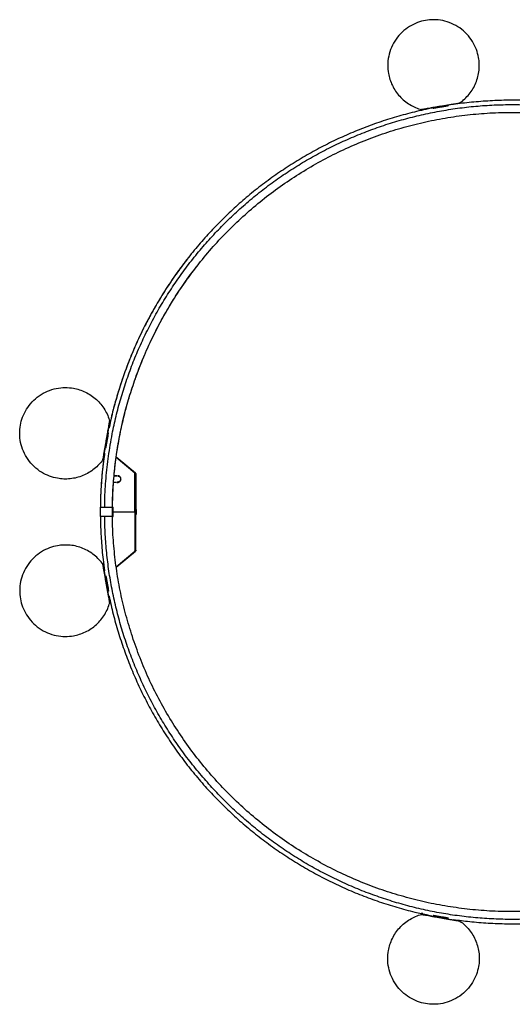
# Model space of a CAD drawing. Header units: millimetres. Extents: x 827 to 1903, y -3762 to 2342.
# Tile 1 of 3: x 827 to 1365, y 700 to 1776. Entities that reach past the tile are written whole.
import ezdxf

# ---------------------------------------------------------------- set-up
doc = ezdxf.new("R2010")
doc.units = ezdxf.units.MM
doc.header["$LTSCALE"] = 10

msp = doc.modelspace()

# ---------------------------------------------------------------- linework, layer by layer
at = {"color": 7, "linetype": 'Continuous', "lineweight": 25}
for p, q in [((1287.3, 1680.6), (1287.2, 1681.6)), ((1308.8, 1684.4), (1308.6, 1685.4)), ((1265.7, 1677.8), (1265.9, 1676.8)), ((926.7, 1337.6), (925.7, 1337.8)), ((922.9, 1316.2), (921.9, 1316.3)), ((918.1, 1294.9), (919.1, 1294.7)), ((932.7, 1298.4), (953.7, 1280.8)), ((932.7, 1298), (953, 1280.8)), ((953, 1238.1), (953, 1280.8)), ((953.7, 1280.8), (953.5, 1280.6)), ((953.6, 1280.5), (953.8, 1280.7)), ((929.3, 1263), (929.8, 1270.5)), ((929.8, 1270.8), (932.3, 1270.8)), ((932.3, 1270.5), (929.8, 1270.5)), ((933.3, 1277.5), (930.3, 1277.5)), ((930.4, 1277.8), (933.3, 1277.8)), ((932.3, 1270.8), (932.3, 1270.5)), ((933.3, 1277.8), (933.3, 1277.5)), ((934.2, 1270.8), (933.3, 1270.8)), ((933.3, 1270.8), (933.3, 1270.5)), ((933.3, 1270.5), (934.2, 1270.5)), ((934.2, 1277.8), (934.2, 1277.5)), ((954, 1280.2), (954.1, 1280.3)), ((954.3, 1279.7), (954.3, 1238.1)), ((915.1, 1243.4), (915.1, 1233.4)), ((915.6, 1233.4), (915.6, 1243.4)), ((915.6, 1243.4), (928.8, 1243.4)), ((928.8, 1233.4), (928.8, 1243.4)), ((929.3, 1233.4), (929.3, 1243.4)), ((953, 1238.1), (929.3, 1238.1)), ((953, 1238.1), (953, 1195.5)), ((954.3, 1240.9), (954.5, 1240.9)), ((954.3, 1196.6), (954.3, 1238.1)), ((928.8, 1233.4), (915.6, 1233.4)), ((928.7, 1233.4), (928.7, 1232.6)), ((954.5, 1235.4), (954.3, 1235.4)), ((932.7, 1178.3), (953, 1195.5)), ((932.7, 1177.9), (953.7, 1195.5)), ((953.7, 1195.5), (953.5, 1195.7)), ((953.6, 1195.8), (953.8, 1195.6)), ((954, 1196.1), (954.1, 1196)), ((919.1, 1181.5), (918.1, 1181.4)), ((932.6, 1179.1), (932.7, 1178.3)), ((932.7, 1177.9), (932.7, 1178.3)), ((922.9, 1160.1), (921.9, 1160)), ((925.7, 1138.5), (926.7, 1138.7)), ((1265.9, 799.4), (1265.7, 798.5)), ((1287.3, 795.7), (1287.2, 794.7)), ((1308.6, 790.9), (1308.8, 791.9))]:
    msp.add_line(p, q, dxfattribs=at)
for points, knots in [([(1328.5, 1734.9), (1328, 1737.8), (1327.2, 1740.7), (1325, 1746.6), (1323.6, 1749.6), (1320.2, 1755.2), (1318.1, 1757.9), (1313.4, 1762.9), (1310.8, 1765.2), (1305.2, 1769.1), (1302.1, 1770.8), (1295.8, 1773.5), (1292.6, 1774.5), (1286.1, 1775.8), (1282.9, 1776.1), (1276.6, 1776.2), (1273.5, 1775.9), (1270.6, 1775.4)], [0, 0, 0, 0, 0.125, 0.125, 0.25, 0.25, 0.375, 0.375, 0.5, 0.5, 0.625, 0.625, 0.75, 0.75, 0.875, 0.875, 1, 1, 1, 1]), ([(1270.6, 1775.4), (1267.7, 1774.9), (1264.8, 1774.1), (1258.9, 1771.9), (1255.9, 1770.5), (1250.3, 1767), (1247.6, 1765), (1242.6, 1760.3), (1240.3, 1757.7), (1236.4, 1752), (1234.7, 1749), (1232, 1742.7), (1231, 1739.5), (1229.7, 1733), (1229.3, 1729.7), (1229.3, 1723.5), (1229.6, 1720.4), (1230.1, 1717.5)], [0, 0, 0, 0, 0.125, 0.125, 0.25, 0.25, 0.375, 0.375, 0.5, 0.5, 0.625, 0.625, 0.75, 0.75, 0.875, 0.875, 1, 1, 1, 1]), ([(1308.1, 1685.3), (1309.9, 1686.6), (1311.7, 1688), (1315.1, 1691.2), (1316.7, 1692.9), (1319.7, 1696.6), (1321.1, 1698.5), (1323.5, 1702.7), (1324.6, 1704.9), (1326.5, 1709.3), (1327.2, 1711.6), (1328.4, 1716.3), (1328.8, 1718.7), (1329.3, 1723.4), (1329.4, 1725.8), (1329.2, 1730.4), (1328.9, 1732.7), (1328.5, 1734.9)], [0, 0, 0, 0, 0.125, 0.125, 0.25, 0.25, 0.375, 0.375, 0.5, 0.5, 0.625, 0.625, 0.75, 0.75, 0.875, 0.875, 1, 1, 1, 1]), ([(1230.1, 1717.5), (1230.5, 1715.3), (1231, 1713.1), (1232.4, 1708.7), (1233.3, 1706.5), (1235.4, 1702.2), (1236.6, 1700.1), (1239.3, 1696.1), (1240.8, 1694.2), (1244, 1690.7), (1245.8, 1689), (1249.5, 1685.9), (1251.5, 1684.6), (1255.6, 1682.1), (1257.7, 1681), (1261.9, 1679.2), (1264.1, 1678.5), (1266.2, 1677.9)], [0, 0, 0, 0, 0.125, 0.125, 0.25, 0.25, 0.375, 0.375, 0.5, 0.5, 0.625, 0.625, 0.75, 0.75, 0.875, 0.875, 1, 1, 1, 1]), ([(920.3, 1243.4), (920.3, 1245.9), (920.2, 1256.4), (921.5, 1275.1), (924.1, 1299.3), (927.9, 1321.9), (932.4, 1342.8), (937.5, 1362), (943.5, 1381), (950.3, 1399.8), (958, 1418.4), (966.6, 1436.5), (975.9, 1454.3), (986.1, 1471.6), (997, 1488.5), (1008.6, 1504.8), (1021, 1520.6), (1034, 1535.8), (1047.8, 1550.4), (1062.2, 1564.4), (1077.2, 1577.8), (1092.8, 1590.4), (1108.9, 1602.3), (1125.6, 1613.5), (1142.7, 1623.9), (1160.3, 1633.5), (1178.3, 1642.4), (1196.7, 1650.4), (1215.5, 1657.6), (1234.5, 1663.9), (1253.8, 1669.4), (1273.4, 1673.9), (1293.1, 1677.6), (1313, 1680.5), (1332.9, 1682.4), (1353, 1683.4), (1373, 1683.5), (1393.1, 1682.7), (1413.1, 1681), (1433, 1678.4), (1452.8, 1674.9), (1472.3, 1670.5), (1491.7, 1665.3), (1510.8, 1659.1), (1529.6, 1652.1), (1548.1, 1644.3), (1566.2, 1635.7), (1583.9, 1626.2), (1601.2, 1616), (1618, 1605), (1634.2, 1593.2), (1649.9, 1580.8), (1665.1, 1567.6), (1679.6, 1553.8), (1693.5, 1539.3), (1706.8, 1524.2), (1719.3, 1508.5), (1731.1, 1492.3), (1742.2, 1475.6), (1752.5, 1458.4), (1762, 1440.7), (1770.8, 1422.6), (1778.6, 1404.2), (1785.7, 1385.4), (1791.9, 1366.3), (1797.3, 1347), (1801.7, 1327.4), (1805.3, 1307.7), (1808, 1287.8), (1809.7, 1267.8), (1810.6, 1251.2), (1810.5, 1241.3), (1810.5, 1238.1)], [0, 0, 0, 0, 0.005331, 0.0227, 0.040188, 0.057795, 0.071966, 0.086213, 0.100537, 0.114925, 0.129321, 0.143718, 0.158114, 0.17251, 0.186907, 0.201303, 0.215699, 0.230096, 0.244492, 0.258888, 0.273285, 0.287681, 0.302078, 0.316474, 0.33087, 0.345267, 0.359663, 0.374059, 0.388456, 0.402852, 0.417249, 0.431645, 0.446041, 0.460438, 0.474834, 0.48923, 0.503627, 0.518023, 0.53242, 0.546816, 0.561212, 0.575609, 0.590005, 0.604401, 0.618798, 0.633194, 0.647591, 0.661987, 0.676383, 0.69078, 0.705176, 0.719572, 0.733969, 0.748365, 0.762761, 0.777158, 0.791554, 0.805951, 0.820347, 0.834743, 0.84914, 0.863536, 0.877932, 0.892329, 0.906725, 0.921122, 0.935518, 0.949914, 0.964311, 0.978707, 0.993103, 1, 1, 1, 1]), ([(1265.7, 1677.8), (1265.7, 1677.8), (1265.9, 1677.8), (1266.4, 1677.9), (1266.7, 1678), (1267.8, 1678.2), (1268.4, 1678.3), (1270, 1678.6), (1271, 1678.7), (1273.1, 1679.1), (1274.2, 1679.3), (1276.7, 1679.8), (1278, 1680), (1280.6, 1680.4), (1281.9, 1680.7), (1284.6, 1681.2), (1285.9, 1681.4), (1287.2, 1681.6)], [0, 0, 0, 0, 0.125, 0.125, 0.25, 0.25, 0.375, 0.375, 0.5, 0.5, 0.625, 0.625, 0.75, 0.75, 0.875, 0.875, 1, 1, 1, 1]), ([(1287.5, 1681.7), (1287.4, 1681.6), (1286, 1681.4), (1283.3, 1680.9), (1279.4, 1680.2), (1275.6, 1679.6), (1272.3, 1679), (1269.5, 1678.5), (1267.6, 1678.2), (1266.4, 1678), (1266.3, 1677.9), (1266.2, 1677.9)], [0, 0, 0, 0, 0.010437, 0.125737, 0.247943, 0.37523, 0.505218, 0.635207, 0.762494, 0.8847, 1, 1, 1, 1]), ([(1287.3, 1680.6), (1286, 1680.4), (1283.4, 1679.9), (1280.5, 1679.4), (1279.1, 1679.2), (1278.9, 1679.1)], [0, 0, 0, 0, 0.452655, 0.932424, 1, 1, 1, 1]), ([(1287.2, 1681.6), (1288.4, 1681.8), (1289.7, 1682.1), (1292.4, 1682.5), (1293.7, 1682.8), (1296.4, 1683.2), (1297.7, 1683.5), (1300.1, 1683.9), (1301.3, 1684.1), (1303.4, 1684.5), (1304.3, 1684.6), (1305.9, 1684.9), (1306.6, 1685), (1307.6, 1685.2), (1308, 1685.3), (1308.5, 1685.4), (1308.6, 1685.4), (1308.6, 1685.4)], [0, 0, 0, 0, 0.125, 0.125, 0.25, 0.25, 0.375, 0.375, 0.5, 0.5, 0.625, 0.625, 0.75, 0.75, 0.875, 0.875, 1, 1, 1, 1]), ([(1295.7, 1682.1), (1295.6, 1682.1), (1294.2, 1681.8), (1291.3, 1681.3), (1288.6, 1680.8), (1287.3, 1680.6)], [0, 0, 0, 0, 0.067576, 0.547345, 1, 1, 1, 1]), ([(1429.6, 1683.5), (1423.7, 1684.3), (1411.1, 1686), (1391.7, 1687.5), (1371.4, 1688.3), (1351.2, 1688.1), (1330.9, 1686.9), (1314.2, 1685.4), (1304.3, 1683.9), (1301.1, 1683.4)], [0, 0, 0, 0, 0.138522, 0.295686, 0.45285, 0.610014, 0.767179, 0.924343, 1, 1, 1, 1]), ([(1273.4, 1678.6), (1272.6, 1678.4), (1265, 1677), (1251, 1673.5), (1231.5, 1668), (1212.3, 1661.5), (1193.4, 1654.2), (1174.8, 1646), (1156.6, 1637), (1138.9, 1627.2), (1121.6, 1616.6), (1104.8, 1605.2), (1088.5, 1593.1), (1072.8, 1580.3), (1057.7, 1566.8), (1043.2, 1552.6), (1029.4, 1537.7), (1016.2, 1522.3), (1003.8, 1506.3), (992.1, 1489.8), (981.3, 1472.9), (971.3, 1455.7), (962.2, 1438.4), (954, 1420.9), (946.7, 1403.4), (939.6, 1384.4), (933.2, 1364), (928.1, 1345.4), (925.8, 1334.1), (925, 1330.1)], [0, 0, 0, 0, 0.005218, 0.044086, 0.082954, 0.121823, 0.160691, 0.199559, 0.238428, 0.277296, 0.316164, 0.355032, 0.393901, 0.432769, 0.471637, 0.510506, 0.549374, 0.588242, 0.62711, 0.665978, 0.704541, 0.742568, 0.780059, 0.817013, 0.853431, 0.889313, 0.933409, 0.976667, 1, 1, 1, 1]), ([(928.7, 1243.4), (928.7, 1245.8), (928.7, 1256.1), (929.9, 1274.4), (932.5, 1298.1), (936.4, 1321.9), (941.7, 1345.5), (948.4, 1369), (956.4, 1392.2), (965.7, 1415), (976.3, 1437.2), (988.1, 1458.8), (1001.1, 1479.7), (1015.3, 1499.8), (1030.6, 1519.1), (1046.9, 1537.5), (1064.3, 1554.9), (1082.6, 1571.4), (1101.8, 1586.8), (1121.8, 1601), (1142.7, 1614.2), (1164.2, 1626.1), (1186.3, 1636.8), (1209.1, 1646.3), (1232.3, 1654.4), (1255.9, 1661.3), (1279.9, 1666.7), (1304.2, 1670.9), (1328.6, 1673.6), (1353.2, 1675), (1377.8, 1675), (1402.4, 1673.6), (1426.9, 1670.8), (1451.1, 1666.7), (1475.1, 1661.2), (1498.7, 1654.3), (1522, 1646.2), (1544.7, 1636.7), (1566.8, 1626), (1588.3, 1614), (1609.1, 1600.9), (1629.2, 1586.6), (1648.4, 1571.2), (1666.7, 1554.7), (1684, 1537.2), (1700.3, 1518.8), (1715.6, 1499.5), (1729.8, 1479.4), (1742.8, 1458.5), (1754.6, 1436.9), (1765.1, 1414.7), (1774.5, 1391.9), (1782.5, 1368.6), (1789.1, 1344.9), (1794.5, 1320.9), (1798.5, 1296.6), (1801, 1272.2), (1802.2, 1252.6), (1802, 1241.3), (1802, 1238.1)], [0, 0, 0, 0, 0.005264, 0.022635, 0.040125, 0.057733, 0.075461, 0.093307, 0.111268, 0.129265, 0.147261, 0.165258, 0.183255, 0.201251, 0.219248, 0.237245, 0.255241, 0.273238, 0.291234, 0.309231, 0.327228, 0.345224, 0.363221, 0.381218, 0.399214, 0.417211, 0.435208, 0.453204, 0.471201, 0.489197, 0.507194, 0.525191, 0.543187, 0.561184, 0.579181, 0.597177, 0.615174, 0.633171, 0.651167, 0.669164, 0.68716, 0.705157, 0.723154, 0.74115, 0.759147, 0.777144, 0.79514, 0.813137, 0.831134, 0.84913, 0.867127, 0.885123, 0.90312, 0.921117, 0.939113, 0.95711, 0.975107, 0.993103, 1, 1, 1, 1]), ([(1267, 1677), (1266.7, 1677), (1266, 1676.9), (1266, 1676.9), (1265.9, 1676.8)], [0, 0, 0, 0, 0.4065919, 1, 1, 1, 1]), ([(1009.7, 1513.8), (1005.2, 1507.8), (996.4, 1496.1), (984.4, 1477.9), (973.5, 1459.7), (963.7, 1441.4), (955, 1423.2), (947.3, 1405.1), (940.6, 1387.1), (934.8, 1369.4), (929.9, 1352), (926.6, 1338.9), (925.2, 1331.6), (924.9, 1330.1)], [0, 0, 0, 0, 0.109253, 0.21594, 0.32006, 0.421613, 0.520599, 0.617018, 0.71087, 0.802156, 0.890874, 0.977025, 1, 1, 1, 1]), ([(928.7, 1243.4), (928.8, 1248.7), (929, 1260.8), (930.4, 1280), (932.9, 1300.4), (936.3, 1320.8), (940.6, 1340.8), (946.1, 1361.2), (952.7, 1381.8), (960.1, 1401.4), (968, 1420), (976.5, 1437.4), (985.9, 1454.7), (996.2, 1472), (1007.6, 1489.1), (1015.9, 1500.1), (1020.1, 1505.7)], [0, 0, 0, 0, 0.055787, 0.128709, 0.204051, 0.274645, 0.347239, 0.421833, 0.498426, 0.57702, 0.644044, 0.712458, 0.78226, 0.853451, 0.926031, 1, 1, 1, 1]), ([(828.1, 1332.9), (828.6, 1335.8), (829.4, 1338.7), (831.6, 1344.6), (833, 1347.6), (836.5, 1353.2), (838.5, 1355.9), (843.2, 1360.9), (845.8, 1363.2), (851.5, 1367.1), (854.5, 1368.8), (860.8, 1371.5), (864, 1372.5), (870.5, 1373.8), (873.8, 1374.2), (880.1, 1374.2), (883.1, 1374), (886, 1373.4)], [0, 0, 0, 0, 0.125, 0.125, 0.25, 0.25, 0.375, 0.375, 0.5, 0.5, 0.625, 0.625, 0.75, 0.75, 0.875, 0.875, 1, 1, 1, 1]), ([(886, 1373.4), (888.2, 1373.1), (890.4, 1372.5), (894.8, 1371.1), (897, 1370.2), (901.3, 1368.1), (903.4, 1366.9), (907.4, 1364.2), (909.3, 1362.7), (912.8, 1359.5), (914.5, 1357.7), (917.6, 1354), (919, 1352), (921.4, 1347.9), (922.5, 1345.8), (924.3, 1341.6), (925, 1339.4), (925.6, 1337.3)], [0, 0, 0, 0, 0.125, 0.125, 0.25, 0.25, 0.375, 0.375, 0.5, 0.5, 0.625, 0.625, 0.75, 0.75, 0.875, 0.875, 1, 1, 1, 1]), ([(918.2, 1295.4), (918.2, 1295.4), (918.2, 1295.5), (918.3, 1296), (918.4, 1296.4), (918.6, 1297.4), (918.7, 1298), (919, 1299.6), (919.1, 1300.5), (919.5, 1302.6), (919.7, 1303.7), (920.1, 1306.1), (920.3, 1307.3), (920.8, 1309.9), (921, 1311.2), (921.5, 1313.8), (921.7, 1315.1), (922.1, 1317.6), (922.3, 1318.9), (922.8, 1321.4), (923, 1322.8), (923.5, 1325.3), (923.7, 1326.6), (924.1, 1329), (924.3, 1330.1), (924.7, 1332.2), (924.9, 1333.1), (925.1, 1334.6), (925.2, 1335.3), (925.4, 1336.3), (925.5, 1336.7), (925.6, 1337.2), (925.6, 1337.3), (925.6, 1337.3)], [0, 0, 0, 0, 0.0625, 0.0625, 0.125, 0.125, 0.1875, 0.1875, 0.25, 0.25, 0.3125, 0.3125, 0.375, 0.375, 0.4375, 0.4375, 0.5, 0.5, 0.5625, 0.5625, 0.625, 0.625, 0.6875, 0.6875, 0.75, 0.75, 0.8125, 0.8125, 0.875, 0.875, 0.9375, 0.9375, 1, 1, 1, 1]), ([(925.7, 1337.8), (925.7, 1337.8), (925.7, 1337.6), (925.6, 1337.2), (925.5, 1336.8), (925.3, 1335.7), (925.2, 1335.1), (924.9, 1333.5), (924.8, 1332.5), (924.4, 1330.4), (924.2, 1329.3), (923.8, 1326.8), (923.5, 1325.5), (923.1, 1322.9), (922.8, 1321.6), (922.4, 1318.9), (922.1, 1317.6), (921.9, 1316.3)], [0, 0, 0, 0, 0.125, 0.125, 0.25, 0.25, 0.375, 0.375, 0.5, 0.5, 0.625, 0.625, 0.75, 0.75, 0.875, 0.875, 1, 1, 1, 1]), ([(868.6, 1275), (865.7, 1275.5), (862.8, 1276.3), (856.9, 1278.5), (854, 1279.9), (848.3, 1283.3), (845.6, 1285.4), (840.6, 1290.1), (838.4, 1292.7), (834.4, 1298.3), (832.7, 1301.4), (830, 1307.7), (829, 1310.9), (827.7, 1317.4), (827.4, 1320.6), (827.3, 1326.9), (827.6, 1330), (828.1, 1332.9)], [0, 0, 0, 0, 0.125, 0.125, 0.25, 0.25, 0.375, 0.375, 0.5, 0.5, 0.625, 0.625, 0.75, 0.75, 0.875, 0.875, 1, 1, 1, 1]), ([(922.9, 1316.2), (923.1, 1317.5), (923.6, 1320.1), (924.1, 1323), (924.3, 1324.4), (924.4, 1324.6)], [0, 0, 0, 0, 0.452655, 0.932424, 1, 1, 1, 1]), ([(921.9, 1316.3), (921.7, 1315.1), (921.4, 1313.8), (921, 1311.1), (920.7, 1309.8), (920.3, 1307.1), (920.1, 1305.8), (919.6, 1303.4), (919.4, 1302.2), (919, 1300.1), (918.9, 1299.2), (918.6, 1297.6), (918.5, 1296.9), (918.3, 1295.9), (918.2, 1295.5), (918.1, 1295), (918.1, 1294.9), (918.1, 1294.9)], [0, 0, 0, 0, 0.125, 0.125, 0.25, 0.25, 0.375, 0.375, 0.5, 0.5, 0.625, 0.625, 0.75, 0.75, 0.875, 0.875, 1, 1, 1, 1]), ([(921.4, 1307.8), (921.4, 1307.9), (921.7, 1309.3), (922.2, 1312.2), (922.7, 1314.9), (922.9, 1316.2)], [0, 0, 0, 0, 0.067576, 0.547345, 1, 1, 1, 1]), ([(920.1, 1302.5), (919.8, 1300.9), (918.6, 1293.5), (917.3, 1280.4), (916, 1263.4), (915.4, 1251.1), (915.4, 1244.5), (915.4, 1243.4)], [0, 0, 0, 0, 0.07951, 0.378797, 0.667007, 0.94414, 1, 1, 1, 1]), ([(920.1, 1302.4), (919.9, 1301.3), (919.1, 1296.4), (918.1, 1287.5), (916.8, 1275.4), (916, 1262.4), (915.5, 1251.6), (915.5, 1245.2), (915.4, 1243.5)], [0, 0, 0, 0, 0.060042, 0.249641, 0.454611, 0.674953, 0.910667, 1, 1, 1, 1]), ([(918.2, 1295.4), (916.9, 1293.6), (915.5, 1291.8), (912.3, 1288.4), (910.6, 1286.8), (906.9, 1283.8), (905, 1282.5), (900.8, 1280), (898.6, 1278.9), (894.2, 1277.1), (891.9, 1276.3), (887.2, 1275.1), (884.8, 1274.7), (880.1, 1274.2), (877.7, 1274.1), (873.1, 1274.3), (870.8, 1274.6), (868.6, 1275)], [0, 0, 0, 0, 0.125, 0.125, 0.25, 0.25, 0.375, 0.375, 0.5, 0.5, 0.625, 0.625, 0.75, 0.75, 0.875, 0.875, 1, 1, 1, 1]), ([(953, 1280.8), (953.2, 1280.7), (953.4, 1280.6), (953.7, 1280.5), (953.9, 1280.4), (954, 1280.3)], [0, 0, 0, 0, 0.5, 0.5, 1, 1, 1, 1]), ([(934.2, 1270.5), (934.6, 1270.5), (935.1, 1270.6), (936, 1270.9), (936.4, 1271.2), (937.1, 1271.9), (937.4, 1272.4), (937.8, 1273.3), (937.9, 1273.7), (937.9, 1274.6), (937.8, 1275), (937.4, 1275.9), (937.1, 1276.4), (936.4, 1277.1), (936, 1277.4), (935.1, 1277.7), (934.6, 1277.8), (934.2, 1277.8)], [0, 0, 0, 0, 0.125, 0.125, 0.25, 0.25, 0.375, 0.375, 0.5, 0.5, 0.625, 0.625, 0.75, 0.75, 0.875, 0.875, 1, 1, 1, 1]), ([(934.2, 1277.5), (934.6, 1277.5), (935, 1277.4), (935.8, 1277.1), (936.2, 1276.8), (936.9, 1276.2), (937.2, 1275.8), (937.5, 1275), (937.6, 1274.5), (937.6, 1273.8), (937.5, 1273.3), (937.2, 1272.5), (936.9, 1272.1), (936.2, 1271.4), (935.8, 1271.2), (935, 1270.9), (934.6, 1270.8), (934.2, 1270.8)], [0, 0, 0, 0, 0.125, 0.125, 0.25, 0.25, 0.375, 0.375, 0.5, 0.5, 0.625, 0.625, 0.75, 0.75, 0.875, 0.875, 1, 1, 1, 1]), ([(954.3, 1279.7), (954.3, 1279.7), (954.3, 1279.8), (954.2, 1280), (954.2, 1280.1), (954.1, 1280.3)], [0, 0, 0, 0, 0.5, 0.5, 1, 1, 1, 1]), ([(954.1, 1279.9), (954.1, 1279.9), (954.1, 1279.9), (954.1, 1279.9), (954.1, 1279.8), (954.1, 1279.8), (954.1, 1279.8), (954.1, 1279.8), (954.1, 1279.8), (954.2, 1279.8), (954.2, 1279.8), (954.2, 1279.8), (954.2, 1279.8), (954.2, 1279.8), (954.2, 1279.8), (954.2, 1279.7), (954.2, 1279.7), (954.2, 1279.7), (954.2, 1279.7), (954.2, 1279.7), (954.3, 1279.7), (954.3, 1279.7)], [0, 0, 0, 0, 0.125, 0.125, 0.1875, 0.1875, 0.25, 0.25, 0.375, 0.375, 0.5, 0.5, 0.53125, 0.53125, 0.5625, 0.5625, 0.625, 0.625, 0.75, 0.75, 1, 1, 1, 1]), ([(915.1, 1243.4), (915.1, 1243.4), (915.1, 1243.4), (915.1, 1243.4), (915.2, 1243.4), (915.3, 1243.4), (915.3, 1243.4), (915.4, 1243.4), (915.5, 1243.4), (915.6, 1243.4)], [0, 0, 0, 0, 0.25, 0.25, 0.5, 0.5, 0.75, 0.75, 1, 1, 1, 1]), ([(1810.4, 1238.1), (1810.5, 1233.9), (1810.6, 1221.6), (1809.3, 1201.2), (1806.6, 1177), (1802.9, 1154.4), (1798.3, 1133.5), (1793.2, 1114.3), (1787.2, 1095.3), (1780.4, 1076.5), (1772.7, 1057.9), (1764.1, 1039.8), (1754.8, 1022), (1744.7, 1004.7), (1733.8, 987.8), (1722.1, 971.5), (1709.7, 955.7), (1696.7, 940.5), (1682.9, 925.8), (1668.5, 911.9), (1653.5, 898.5), (1638, 885.9), (1621.8, 874), (1605.1, 862.8), (1588, 852.4), (1570.4, 842.7), (1552.4, 833.9), (1534, 825.9), (1515.2, 818.7), (1496.2, 812.4), (1476.9, 806.9), (1457.3, 802.3), (1437.6, 798.6), (1417.8, 795.8), (1397.8, 793.9), (1377.7, 792.9), (1357.7, 792.8), (1337.6, 793.6), (1317.6, 795.3), (1297.7, 797.9), (1278, 801.4), (1258.4, 805.8), (1239, 811), (1219.9, 817.2), (1201.1, 824.1), (1182.6, 832), (1164.5, 840.6), (1146.8, 850.1), (1129.5, 860.3), (1112.8, 871.3), (1096.5, 883), (1080.8, 895.5), (1065.6, 908.7), (1051.1, 922.5), (1037.2, 937), (1024, 952.1), (1011.4, 967.7), (999.6, 984), (988.5, 1000.7), (978.2, 1017.9), (968.7, 1035.6), (960, 1053.6), (952.1, 1072.1), (945, 1090.9), (938.8, 1110), (933.5, 1129.3), (929, 1148.9), (925.4, 1168.6), (922.7, 1188.5), (921, 1208.5), (920.2, 1223.5), (920.2, 1231.8), (920.2, 1233.4)], [0, 0, 0, 0, 0.009101, 0.026464, 0.043945, 0.061545, 0.075711, 0.089953, 0.104271, 0.118654, 0.133045, 0.147436, 0.161827, 0.176218, 0.190609, 0.205, 0.219392, 0.233783, 0.248174, 0.262565, 0.276956, 0.291347, 0.305738, 0.320129, 0.33452, 0.348911, 0.363302, 0.377693, 0.392084, 0.406475, 0.420866, 0.435257, 0.449648, 0.464039, 0.47843, 0.492821, 0.507212, 0.521604, 0.535995, 0.550386, 0.564777, 0.579168, 0.593559, 0.60795, 0.622341, 0.636732, 0.651123, 0.665514, 0.679905, 0.694296, 0.708687, 0.723078, 0.737469, 0.75186, 0.766251, 0.780642, 0.795033, 0.809424, 0.823816, 0.838207, 0.852598, 0.866989, 0.88138, 0.895771, 0.910162, 0.924553, 0.938944, 0.953335, 0.967726, 0.982117, 0.996508, 1, 1, 1, 1]), ([(1802, 1238.1), (1802, 1234), (1802.1, 1221.9), (1800.8, 1201.9), (1798.3, 1178.2), (1794.3, 1154.4), (1789, 1130.7), (1782.3, 1107.3), (1774.3, 1084.1), (1765, 1061.3), (1754.4, 1039.1), (1742.6, 1017.5), (1729.6, 996.6), (1715.4, 976.5), (1700.1, 957.2), (1683.8, 938.8), (1666.4, 921.4), (1648.1, 904.9), (1628.9, 889.5), (1608.9, 875.2), (1588.1, 862.1), (1566.5, 850.2), (1544.4, 839.5), (1521.7, 830), (1498.4, 821.9), (1474.8, 815), (1450.8, 809.5), (1426.5, 805.4), (1402.1, 802.7), (1377.5, 801.3), (1352.9, 801.3), (1328.3, 802.7), (1303.9, 805.5), (1279.6, 809.6), (1255.6, 815.1), (1232, 822), (1208.8, 830.1), (1186, 839.6), (1163.9, 850.3), (1142.4, 862.3), (1121.6, 875.4), (1101.5, 889.7), (1082.4, 905.1), (1064.1, 921.6), (1046.7, 939), (1030.4, 957.5), (1015.1, 976.8), (1001, 996.9), (988, 1017.8), (976.1, 1039.4), (965.6, 1061.6), (956.3, 1084.4), (948.3, 1107.7), (941.6, 1131.3), (936.2, 1155.4), (932.2, 1179.7), (929.7, 1204.1), (928.6, 1222.1), (928.7, 1231.8), (928.7, 1233.4)], [0, 0, 0, 0, 0.009102, 0.026467, 0.04395, 0.061552, 0.079273, 0.097112, 0.115067, 0.133057, 0.151047, 0.169037, 0.187027, 0.205017, 0.223007, 0.240997, 0.258987, 0.276978, 0.294968, 0.312958, 0.330948, 0.348938, 0.366928, 0.384918, 0.402908, 0.420898, 0.438888, 0.456878, 0.474868, 0.492858, 0.510848, 0.528838, 0.546828, 0.564818, 0.582808, 0.600798, 0.618788, 0.636778, 0.654768, 0.672758, 0.690748, 0.708738, 0.726728, 0.744718, 0.762708, 0.780698, 0.798688, 0.816679, 0.834669, 0.852659, 0.870649, 0.888639, 0.906629, 0.924619, 0.942609, 0.960599, 0.978589, 0.996579, 1, 1, 1, 1]), ([(928.8, 1243.4), (928.8, 1243.4), (928.9, 1243.4), (929, 1243.4), (929.1, 1243.4), (929.2, 1243.4), (929.2, 1243.4), (929.3, 1243.4), (929.3, 1243.4), (929.3, 1243.4)], [0, 0, 0, 0, 0.25, 0.25, 0.5, 0.5, 0.75, 0.75, 1, 1, 1, 1]), ([(953, 1238.1), (953.2, 1238.1), (953.3, 1238.1), (953.6, 1238.1), (953.8, 1238.1), (954, 1238.1), (954.1, 1238.1), (954.2, 1238.1), (954.3, 1238.1), (954.3, 1238.1)], [0, 0, 0, 0, 0.25, 0.25, 0.5, 0.5, 0.75, 0.75, 1, 1, 1, 1]), ([(954.5, 1240.9), (954.5, 1240.9), (954.5, 1240.9), (954.5, 1240.6), (954.5, 1240.4), (954.5, 1239.9), (954.5, 1239.5), (954.5, 1238.9), (954.5, 1238.5), (954.5, 1237.9), (954.5, 1237.5), (954.5, 1236.8), (954.5, 1236.5), (954.5, 1235.9), (954.5, 1235.7), (954.5, 1235.4), (954.5, 1235.4), (954.5, 1235.4)], [0, 0, 0, 0, 0.125, 0.125, 0.25, 0.25, 0.375, 0.375, 0.5, 0.5, 0.625, 0.625, 0.75, 0.75, 0.875, 0.875, 1, 1, 1, 1]), ([(915.6, 1233.4), (915.5, 1233.4), (915.4, 1233.4), (915.3, 1233.4), (915.3, 1233.4), (915.2, 1233.4), (915.1, 1233.4), (915.1, 1233.4), (915.1, 1233.4), (915.1, 1233.4)], [0, 0, 0, 0, 0.25, 0.25, 0.5, 0.5, 0.75, 0.75, 1, 1, 1, 1]), ([(915.6, 1233.4), (915.5, 1233.4), (915.5, 1233.4), (915.4, 1233.4), (915.4, 1233.4), (915.4, 1233.4)], [0, 0, 0, 0, 0.5, 0.5, 1, 1, 1, 1]), ([(915.5, 1233.4), (915.5, 1231.2), (915.5, 1222.2), (916.4, 1206.5), (917.9, 1188.8), (919.5, 1178), (920.1, 1173.9)], [0, 0, 0, 0, 0.110881, 0.450332, 0.789784, 1, 1, 1, 1]), ([(929.3, 1233.4), (929.3, 1233.4), (929.2, 1233.4), (929.2, 1233.4), (929.2, 1233.4), (929.1, 1233.4), (929, 1233.4), (928.9, 1233.4), (928.8, 1233.4), (928.8, 1233.4)], [0, 0, 0, 0, 0.25, 0.25, 0.5, 0.5, 0.75, 0.75, 1, 1, 1, 1]), ([(868.6, 1201.3), (865.7, 1200.8), (862.8, 1200), (856.9, 1197.8), (854, 1196.4), (848.3, 1192.9), (845.6, 1190.9), (840.6, 1186.2), (838.4, 1183.6), (834.4, 1177.9), (832.7, 1174.9), (830, 1168.6), (829, 1165.4), (827.7, 1158.9), (827.4, 1155.7), (827.3, 1149.4), (827.6, 1146.3), (828.1, 1143.4)], [0, 0, 0, 0, 0.125, 0.125, 0.25, 0.25, 0.375, 0.375, 0.5, 0.5, 0.625, 0.625, 0.75, 0.75, 0.875, 0.875, 1, 1, 1, 1]), ([(918.2, 1180.9), (916.9, 1182.7), (915.5, 1184.5), (912.3, 1187.9), (910.6, 1189.5), (906.9, 1192.5), (905, 1193.8), (900.8, 1196.3), (898.6, 1197.4), (894.2, 1199.2), (891.9, 1200), (887.2, 1201.2), (884.8, 1201.6), (880.1, 1202.1), (877.7, 1202.1), (873.1, 1202), (870.8, 1201.7), (868.6, 1201.3)], [0, 0, 0, 0, 0.125, 0.125, 0.25, 0.25, 0.375, 0.375, 0.5, 0.5, 0.625, 0.625, 0.75, 0.75, 0.875, 0.875, 1, 1, 1, 1]), ([(953, 1195.5), (953, 1195.5), (953.1, 1195.5), (953.2, 1195.6), (953.3, 1195.6), (953.4, 1195.7), (953.6, 1195.8), (953.8, 1195.9), (953.9, 1196), (954, 1196)], [0, 0, 0, 0, 0.087407, 0.181109, 0.281193, 0.387667, 0.500444, 0.675706, 1, 1, 1, 1]), ([(954.1, 1196), (954.1, 1196), (954.1, 1195.9), (954, 1195.8), (953.9, 1195.7), (953.9, 1195.6), (953.8, 1195.6)], [0, 0, 0, 0, 0.183792, 0.411544, 0.683737, 1, 1, 1, 1]), ([(954.1, 1196.4), (954.1, 1196.4), (954.1, 1196.4), (954.1, 1196.5), (954.1, 1196.5), (954.2, 1196.5), (954.2, 1196.6), (954.2, 1196.6), (954.3, 1196.6), (954.3, 1196.6), (954.3, 1196.6)], [0, 0, 0, 0, 0.054855, 0.107389, 0.16941, 0.248762, 0.346382, 0.502265, 0.729196, 1, 1, 1, 1]), ([(954.3, 1196.6), (954.3, 1196.6), (954.3, 1196.6), (954.3, 1196.5), (954.3, 1196.5), (954.3, 1196.4), (954.2, 1196.4), (954.2, 1196.3), (954.2, 1196.2), (954.2, 1196.1), (954.1, 1196)], [0, 0, 0, 0, 0.070409, 0.142594, 0.219368, 0.303234, 0.396273, 0.500154, 0.728069, 1, 1, 1, 1]), ([(921.9, 1160), (921.7, 1161.2), (921.4, 1162.5), (921, 1165.2), (920.7, 1166.5), (920.3, 1169.2), (920.1, 1170.4), (919.6, 1172.9), (919.4, 1174.1), (919, 1176.1), (918.9, 1177.1), (918.6, 1178.7), (918.5, 1179.3), (918.3, 1180.4), (918.2, 1180.8), (918.1, 1181.3), (918.1, 1181.4), (918.1, 1181.4)], [0, 0, 0, 0, 0.125, 0.125, 0.25, 0.25, 0.375, 0.375, 0.5, 0.5, 0.625, 0.625, 0.75, 0.75, 0.875, 0.875, 1, 1, 1, 1]), ([(918.2, 1180.9), (918.2, 1180.9), (918.2, 1180.8), (918.3, 1180.3), (918.4, 1179.9), (918.6, 1178.9), (918.7, 1178.2), (919, 1176.7), (919.1, 1175.8), (919.5, 1173.7), (919.7, 1172.6), (920.1, 1170.2), (920.3, 1168.9), (920.8, 1166.4), (921, 1165.1), (921.5, 1162.5), (921.7, 1161.2), (922.1, 1158.7), (922.3, 1157.4), (922.8, 1154.8), (923, 1153.5), (923.5, 1151), (923.7, 1149.7), (924.1, 1147.3), (924.3, 1146.2), (924.7, 1144.1), (924.9, 1143.2), (925.1, 1141.7), (925.2, 1141), (925.4, 1140), (925.5, 1139.6), (925.6, 1139.1), (925.6, 1139), (925.6, 1139)], [0, 0, 0, 0, 0.0625, 0.0625, 0.125, 0.125, 0.1875, 0.1875, 0.25, 0.25, 0.3125, 0.3125, 0.375, 0.375, 0.4375, 0.4375, 0.5, 0.5, 0.5625, 0.5625, 0.625, 0.625, 0.6875, 0.6875, 0.75, 0.75, 0.8125, 0.8125, 0.875, 0.875, 0.9375, 0.9375, 1, 1, 1, 1]), ([(921.4, 1168.5), (921.4, 1168.4), (921.7, 1167), (922.2, 1164.1), (922.7, 1161.4), (922.9, 1160.1)], [0, 0, 0, 0, 0.067576, 0.547345, 1, 1, 1, 1]), ([(925.7, 1138.5), (925.7, 1138.5), (925.7, 1138.6), (925.6, 1139.1), (925.5, 1139.5), (925.3, 1140.6), (925.2, 1141.2), (924.9, 1142.8), (924.8, 1143.8), (924.4, 1145.9), (924.2, 1147), (923.8, 1149.5), (923.5, 1150.7), (923.1, 1153.4), (922.8, 1154.7), (922.4, 1157.4), (922.1, 1158.7), (921.9, 1160)], [0, 0, 0, 0, 0.125, 0.125, 0.25, 0.25, 0.375, 0.375, 0.5, 0.5, 0.625, 0.625, 0.75, 0.75, 0.875, 0.875, 1, 1, 1, 1]), ([(922.9, 1160.1), (923.1, 1158.8), (923.6, 1156.1), (924.1, 1153.3), (924.3, 1151.9), (924.4, 1151.7)], [0, 0, 0, 0, 0.452655, 0.932424, 1, 1, 1, 1]), ([(828.1, 1143.4), (828.6, 1140.5), (829.4, 1137.5), (831.6, 1131.6), (833, 1128.7), (836.5, 1123.1), (838.5, 1120.4), (843.2, 1115.4), (845.8, 1113.1), (851.5, 1109.2), (854.5, 1107.5), (860.8, 1104.8), (864, 1103.8), (870.5, 1102.4), (873.8, 1102.1), (880.1, 1102.1), (883.1, 1102.3), (886, 1102.9)], [0, 0, 0, 0, 0.125, 0.125, 0.25, 0.25, 0.375, 0.375, 0.5, 0.5, 0.625, 0.625, 0.75, 0.75, 0.875, 0.875, 1, 1, 1, 1]), ([(924.9, 1146.2), (926.3, 1139.6), (929.2, 1126.5), (934.8, 1107), (941.1, 1087.7), (948.3, 1068.8), (956.3, 1050.1), (965.2, 1031.9), (974.9, 1014.1), (985.4, 996.7), (996.7, 979.9), (1008.7, 963.5), (1021.4, 947.7), (1034.8, 932.5), (1048.9, 918), (1063.7, 904), (1079, 890.8), (1095, 878.2), (1111.5, 866.4), (1128.5, 855.4), (1145.9, 845.1), (1163.9, 835.6), (1182.2, 826.9), (1200.9, 819.1), (1220, 812.1), (1239.3, 806), (1257.1, 801.2), (1268.6, 798.7), (1273.5, 797.7)], [0, 0, 0, 0, 0.038722, 0.077587, 0.116451, 0.155315, 0.194179, 0.233044, 0.271908, 0.310772, 0.349636, 0.3885, 0.427365, 0.466229, 0.505093, 0.543957, 0.582822, 0.621686, 0.66055, 0.699414, 0.738278, 0.777143, 0.816007, 0.854871, 0.893735, 0.9326, 0.971464, 1, 1, 1, 1]), ([(886, 1102.9), (888.2, 1103.2), (890.4, 1103.8), (894.8, 1105.2), (897, 1106.1), (901.3, 1108.1), (903.4, 1109.3), (907.4, 1112), (909.3, 1113.5), (912.8, 1116.8), (914.5, 1118.6), (917.6, 1122.3), (919, 1124.3), (921.4, 1128.3), (922.5, 1130.4), (924.3, 1134.7), (925, 1136.9), (925.6, 1139)], [0, 0, 0, 0, 0.125, 0.125, 0.25, 0.25, 0.375, 0.375, 0.5, 0.5, 0.625, 0.625, 0.75, 0.75, 0.875, 0.875, 1, 1, 1, 1]), ([(1230.1, 758.8), (1230.5, 761), (1231, 763.2), (1232.4, 767.6), (1233.3, 769.8), (1235.4, 774.1), (1236.6, 776.2), (1239.3, 780.1), (1240.8, 782.1), (1244, 785.6), (1245.8, 787.3), (1249.5, 790.4), (1251.5, 791.7), (1255.6, 794.2), (1257.7, 795.2), (1261.9, 797.1), (1264.1, 797.8), (1266.2, 798.4)], [0, 0, 0, 0, 0.125, 0.125, 0.25, 0.25, 0.375, 0.375, 0.5, 0.5, 0.625, 0.625, 0.75, 0.75, 0.875, 0.875, 1, 1, 1, 1]), ([(1265.7, 798.5), (1265.7, 798.5), (1265.9, 798.4), (1266.4, 798.4), (1266.7, 798.3), (1267.8, 798.1), (1268.4, 798), (1270, 797.7), (1271, 797.5), (1273.1, 797.2), (1274.2, 797), (1276.7, 796.5), (1278, 796.3), (1280.6, 795.8), (1281.9, 795.6), (1284.6, 795.1), (1285.9, 794.9), (1287.2, 794.7)], [0, 0, 0, 0, 0.125, 0.125, 0.25, 0.25, 0.375, 0.375, 0.5, 0.5, 0.625, 0.625, 0.75, 0.75, 0.875, 0.875, 1, 1, 1, 1]), ([(1267.5, 799.2), (1267.5, 799.2), (1266.8, 799.3), (1266.2, 799.4), (1266, 799.4), (1265.9, 799.4)], [0, 0, 0, 0, 0.02637, 0.527341, 1, 1, 1, 1]), ([(1287.5, 794.6), (1287.4, 794.6), (1286, 794.9), (1283.3, 795.4), (1279.4, 796.1), (1275.6, 796.7), (1272.3, 797.3), (1269.5, 797.8), (1267.6, 798.1), (1266.4, 798.3), (1266.3, 798.4), (1266.2, 798.4)], [0, 0, 0, 0, 0.010437, 0.125737, 0.247943, 0.37523, 0.505218, 0.635207, 0.762494, 0.8847, 1, 1, 1, 1]), ([(1287.3, 795.7), (1286, 795.9), (1283.4, 796.4), (1280.5, 796.9), (1279.1, 797.1), (1278.9, 797.2)], [0, 0, 0, 0, 0.452655, 0.932424, 1, 1, 1, 1]), ([(1287.2, 794.7), (1288.4, 794.5), (1289.7, 794.2), (1292.4, 793.8), (1293.7, 793.5), (1296.4, 793.1), (1297.7, 792.8), (1300.1, 792.4), (1301.3, 792.2), (1303.4, 791.8), (1304.3, 791.7), (1305.9, 791.4), (1306.6, 791.3), (1307.6, 791.1), (1308, 791), (1308.5, 790.9), (1308.6, 790.9), (1308.6, 790.9)], [0, 0, 0, 0, 0.125, 0.125, 0.25, 0.25, 0.375, 0.375, 0.5, 0.5, 0.625, 0.625, 0.75, 0.75, 0.875, 0.875, 1, 1, 1, 1]), ([(1295.7, 794.2), (1295.6, 794.2), (1294.2, 794.5), (1291.3, 795), (1288.6, 795.4), (1287.3, 795.7)], [0, 0, 0, 0, 0.067576, 0.547345, 1, 1, 1, 1]), ([(1301.1, 792.8), (1307, 792), (1319.6, 790.3), (1339, 788.8), (1359.3, 788), (1379.6, 788.2), (1399.8, 789.3), (1416.5, 790.9), (1426.4, 792.4), (1429.6, 792.9)], [0, 0, 0, 0, 0.138522, 0.295686, 0.45285, 0.610014, 0.767179, 0.924343, 1, 1, 1, 1]), ([(1308.1, 791), (1309.9, 789.7), (1311.7, 788.3), (1315.1, 785.1), (1316.7, 783.4), (1319.7, 779.7), (1321.1, 777.7), (1323.5, 773.6), (1324.6, 771.4), (1326.5, 766.9), (1327.2, 764.6), (1328.4, 760), (1328.8, 757.6), (1329.3, 752.9), (1329.4, 750.5), (1329.2, 745.9), (1328.9, 743.6), (1328.5, 741.4)], [0, 0, 0, 0, 0.125, 0.125, 0.25, 0.25, 0.375, 0.375, 0.5, 0.5, 0.625, 0.625, 0.75, 0.75, 0.875, 0.875, 1, 1, 1, 1]), ([(1270.6, 700.9), (1267.7, 701.4), (1264.8, 702.2), (1258.9, 704.4), (1255.9, 705.8), (1250.3, 709.3), (1247.6, 711.3), (1242.6, 716), (1240.3, 718.6), (1236.4, 724.3), (1234.7, 727.3), (1232, 733.6), (1231, 736.8), (1229.7, 743.3), (1229.3, 746.5), (1229.3, 752.8), (1229.6, 755.9), (1230.1, 758.8)], [0, 0, 0, 0, 0.125, 0.125, 0.25, 0.25, 0.375, 0.375, 0.5, 0.5, 0.625, 0.625, 0.75, 0.75, 0.875, 0.875, 1, 1, 1, 1]), ([(1328.5, 741.4), (1328, 738.5), (1327.2, 735.6), (1325, 729.7), (1323.6, 726.7), (1320.2, 721.1), (1318.1, 718.4), (1313.4, 713.4), (1310.8, 711.1), (1305.2, 707.2), (1302.1, 705.5), (1295.8, 702.8), (1292.6, 701.8), (1286.1, 700.5), (1282.9, 700.1), (1276.6, 700.1), (1273.5, 700.4), (1270.6, 700.9)], [0, 0, 0, 0, 0.125, 0.125, 0.25, 0.25, 0.375, 0.375, 0.5, 0.5, 0.625, 0.625, 0.75, 0.75, 0.875, 0.875, 1, 1, 1, 1])]:
    msp.add_open_spline(points, degree=3, knots=knots, dxfattribs=at)
for points in [[(953.8, 1280.7), (953.8, 1280.8), (953.8, 1280.8), (953.7, 1280.8)], [(954.1, 1280.3), (954.1, 1280.5), (954, 1280.6), (953.8, 1280.7)], [(954, 1280.3), (954, 1280.1), (954.1, 1280), (954.1, 1279.9)], [(953.8, 1195.6), (953.8, 1195.5), (953.8, 1195.5), (953.7, 1195.5)], [(954, 1196), (954, 1196.1), (954.1, 1196.3), (954.1, 1196.4)]]:
    msp.add_open_spline(points, degree=3, dxfattribs=at)

doc.saveas('drawing.dxf')
